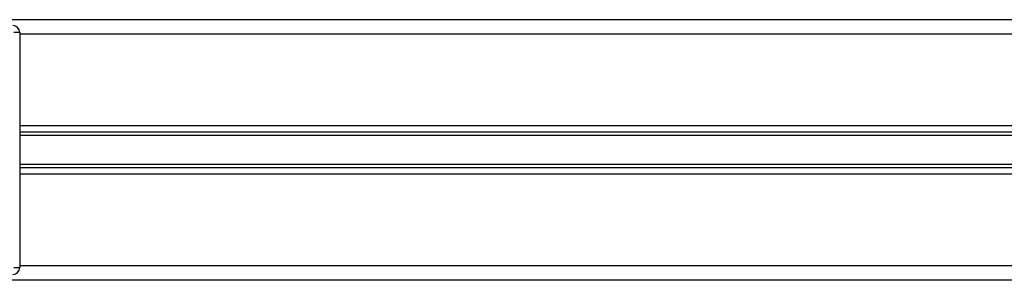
# Model space of a CAD drawing. Header units: millimetres. Extents: x 0 to 420, y 0 to 297.
# Tile 41 of 119: x 116.92 to 122.53, y 205.58 to 207.07. Entities that reach past the tile are written whole.
import ezdxf

# ---------------------------------------------------------------- set-up
doc = ezdxf.new("R2010")
doc.units = ezdxf.units.MM

msp = doc.modelspace()

# ---------------------------------------------------------------- linework, layer by layer
at = {"color": 7, "linetype": 'Continuous', "lineweight": 25}
for p, q in [((162.61568, 207.0679), (115.50378, 207.0679)), ((116.92242, 206.99532), (116.88859, 206.99532)), ((116.92242, 206.99532), (116.92242, 205.65586)), ((161.19705, 206.98542), (116.92242, 206.98542)), ((161.19705, 206.46251), (116.92242, 206.46251)), ((161.19705, 206.42674), (116.92242, 206.42674)), ((161.19705, 206.4078), (116.92242, 206.4078)), ((161.19705, 206.24338), (116.92242, 206.24338)), ((161.19705, 206.22444), (116.92242, 206.22444)), ((161.19705, 206.18868), (116.92242, 206.18868)), ((116.88859, 205.65586), (116.92242, 205.65586)), ((161.19705, 205.66576), (116.92242, 205.66576)), ((162.61568, 205.58328), (115.50378, 205.58328))]:
    msp.add_line(p, q, dxfattribs=at)
for centre, start, end in [((116.88283, 206.99532), 0, 90), ((116.88283, 205.65586), 270, 0)]:
    msp.add_arc(centre, 0.03959, start, end, dxfattribs=at)

doc.saveas('drawing.dxf')
